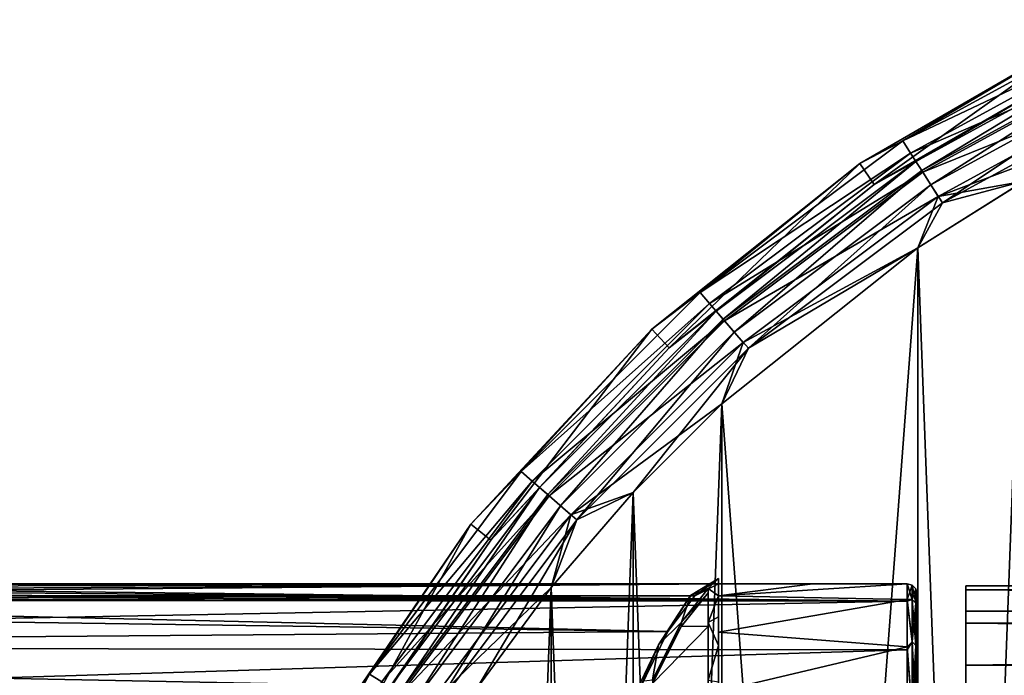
# Model space of a CAD drawing. Header units: millimetres. Extents: x -143 to 143, y -35 to 35.
# Tile 80 of 256: x -111 to -92, y 19 to 32. Entities that reach past the tile are written whole.
import ezdxf

# ---------------------------------------------------------------- set-up
doc = ezdxf.new("R2010")
doc.units = ezdxf.units.MM
doc.header["$LTSCALE"] = 65.185185
for name, color, linetype in [('1788', 7, 'CONTINUOUS'), ('1789', 7, 'CONTINUOUS'), ('1790', 7, 'CONTINUOUS'), ('1791', 7, 'CONTINUOUS'), ('1792', 7, 'CONTINUOUS'), ('1793', 7, 'CONTINUOUS'), ('1794', 7, 'CONTINUOUS'), ('1796', 7, 'CONTINUOUS'), ('1797', 7, 'CONTINUOUS'), ('1799', 7, 'CONTINUOUS'), ('1800', 7, 'CONTINUOUS'), ('430', 7, 'CONTINUOUS'), ('433', 7, 'CONTINUOUS'), ('434', 7, 'CONTINUOUS'), ('435', 7, 'CONTINUOUS'), ('438', 7, 'CONTINUOUS'), ('439', 7, 'CONTINUOUS'), ('449', 7, 'CONTINUOUS'), ('47', 7, 'CONTINUOUS'), ('71', 7, 'CONTINUOUS'), ('74', 7, 'CONTINUOUS')]:
    doc.layers.add(name, color=color, linetype=linetype)

msp = doc.modelspace()

# ---------------------------------------------------------------- linework, layer by layer
at = {"layer": '1788', "linetype": 'CONTINUOUS'}
for points in [[(-93.45, 19.966, -3.665), (-93.45, 20.3, -0.16), (-93.45, 18.419, -3.229), (-93.45, 19.966, -3.665)], [(-93.45, 20.3, -0.16), (-93.45, 20.3, -0.083), (-93.45, 18.419, -3.229), (-93.45, 20.3, -0.16)], [(-93.45, 20.3), (-93.45, 19.995, 3.503), (-93.45, 18.7), (-93.45, 20.3)], [(-93.45, 20.3, -0.083), (-93.45, 20.3), (-93.45, 18.419, -3.229), (-93.45, 20.3, -0.083)], [(-93.45, 18.419, -3.229), (-93.45, 20.3), (-93.45, 18.7), (-93.45, 18.419, -3.229)], [(-93.45, 19.995, 3.503), (-93.45, 19.085, 6.916), (-93.45, 17.539, 6.487), (-93.45, 19.995, 3.503)], [(-93.45, 18.7), (-93.45, 19.995, 3.503), (-93.45, 18.7, 0.06), (-93.45, 18.7)], [(-93.45, 18.7, 0.06), (-93.45, 19.995, 3.503), (-93.45, 18.7, 0.119), (-93.45, 18.7, 0.06)], [(-93.45, 18.7, 0.119), (-93.45, 19.995, 3.503), (-93.45, 18.398, 3.348), (-93.45, 18.7, 0.119)], [(-93.45, 18.398, 3.348), (-93.45, 19.995, 3.503), (-93.45, 17.539, 6.487), (-93.45, 18.398, 3.348)], [(-93.45, 19.029, -7.071), (-93.45, 19.966, -3.665), (-93.45, 17.58, -6.375), (-93.45, 19.029, -7.071)], [(-93.45, 17.58, -6.375), (-93.45, 19.966, -3.665), (-93.45, 18.419, -3.229), (-93.45, 17.58, -6.375)], [(-93.45, 19.085, 6.916), (-93.45, 17.599, 10.118), (-93.45, 16.149, 9.429), (-93.45, 19.085, 6.916)], [(-93.45, 17.539, 6.487), (-93.45, 19.085, 6.916), (-93.45, 16.149, 9.429), (-93.45, 17.539, 6.487)], [(-93.45, 17.516, -10.26), (-93.45, 19.029, -7.071), (-93.45, 16.209, -9.325), (-93.45, 17.516, -10.26)], [(-93.45, 16.209, -9.325), (-93.45, 19.029, -7.071), (-93.45, 17.58, -6.375), (-93.45, 16.209, -9.325)]]:
    msp.add_3dface(points, dxfattribs=at)
at = {"layer": '1789', "linetype": 'CONTINUOUS'}
for points in [[(-93.65, 20.5, -0.083), (-93.65, 20.5, -0.001), (-93.55, 20.194, -3.37), (-93.65, 20.5, -0.083)], [(-93.55, 20.194, -3.37), (-93.65, 20.5, -0.001), (-93.55, 20.473), (-93.55, 20.194, -3.37)], [(-93.65, 20.499, -0.167), (-93.65, 20.5, -0.083), (-93.55, 20.194, -3.37), (-93.65, 20.499, -0.167)], [(-93.65, 20.161, -3.715), (-93.65, 20.499, -0.167), (-93.55, 20.194, -3.37), (-93.65, 20.161, -3.715)], [(-93.477, 20.4), (-93.477, 20.122, -3.358), (-93.55, 20.473), (-93.477, 20.4)], [(-93.477, 20.122, -3.358), (-93.55, 20.194, -3.37), (-93.55, 20.473), (-93.477, 20.122, -3.358)], [(-93.45, 20.3, -0.083), (-93.45, 20.3, -0.16), (-93.477, 20.4), (-93.45, 20.3, -0.083)], [(-93.477, 20.4), (-93.45, 20.3, -0.16), (-93.477, 20.122, -3.358), (-93.477, 20.4)], [(-93.45, 20.3), (-93.45, 20.3, -0.083), (-93.477, 20.4), (-93.45, 20.3)], [(-93.45, 20.3, -0.16), (-93.45, 19.966, -3.665), (-93.477, 20.122, -3.358), (-93.45, 20.3, -0.16)], [(-93.55, 19.364, -6.648), (-93.65, 20.161, -3.715), (-93.55, 20.194, -3.37), (-93.55, 19.364, -6.648)], [(-93.65, 19.212, -7.151), (-93.65, 20.161, -3.715), (-93.55, 19.364, -6.648), (-93.65, 19.212, -7.151)], [(-93.477, 20.122, -3.358), (-93.477, 19.295, -6.624), (-93.55, 20.194, -3.37), (-93.477, 20.122, -3.358)], [(-93.477, 19.295, -6.624), (-93.55, 19.364, -6.648), (-93.55, 20.194, -3.37), (-93.477, 19.295, -6.624)], [(-93.477, 20.122, -3.358), (-93.45, 19.966, -3.665), (-93.477, 19.295, -6.624), (-93.477, 20.122, -3.358)], [(-93.45, 19.966, -3.665), (-93.45, 19.029, -7.071), (-93.477, 19.295, -6.624), (-93.45, 19.966, -3.665)], [(-93.55, 18.006, -9.744), (-93.65, 19.212, -7.151), (-93.55, 19.364, -6.648), (-93.55, 18.006, -9.744)], [(-93.477, 19.295, -6.624), (-93.477, 17.941, -9.709), (-93.55, 19.364, -6.648), (-93.477, 19.295, -6.624)], [(-93.477, 17.941, -9.709), (-93.55, 18.006, -9.744), (-93.55, 19.364, -6.648), (-93.477, 17.941, -9.709)], [(-93.477, 19.295, -6.624), (-93.45, 19.029, -7.071), (-93.477, 17.941, -9.709), (-93.477, 19.295, -6.624)], [(-93.65, 17.683, -10.37), (-93.65, 19.212, -7.151), (-93.55, 18.006, -9.744), (-93.65, 17.683, -10.37)], [(-93.45, 19.029, -7.071), (-93.45, 17.516, -10.26), (-93.477, 17.941, -9.709), (-93.45, 19.029, -7.071)]]:
    msp.add_3dface(points, dxfattribs=at)
at = {"layer": '1790', "linetype": 'CONTINUOUS'}
for points in [[(-93.55, 20.473), (-93.65, 20.5, -0.001), (-93.65, 20.19, 3.55), (-93.55, 20.473)], [(-93.55, 20.473), (-93.65, 20.19, 3.55), (-93.55, 20.194, 3.37), (-93.55, 20.473)], [(-93.477, 20.4), (-93.55, 20.473), (-93.55, 20.194, 3.37), (-93.477, 20.4)], [(-93.477, 20.122, 3.358), (-93.477, 20.4), (-93.55, 20.194, 3.37), (-93.477, 20.122, 3.358)], [(-93.45, 20.3), (-93.477, 20.4), (-93.477, 20.122, 3.358), (-93.45, 20.3)], [(-93.45, 19.995, 3.503), (-93.45, 20.3), (-93.477, 20.122, 3.358), (-93.45, 19.995, 3.503)], [(-93.55, 20.194, 3.37), (-93.65, 20.19, 3.55), (-93.55, 19.364, 6.648), (-93.55, 20.194, 3.37)], [(-93.65, 20.19, 3.55), (-93.65, 19.27, 6.993), (-93.55, 19.364, 6.648), (-93.65, 20.19, 3.55)], [(-93.477, 20.122, 3.358), (-93.55, 20.194, 3.37), (-93.55, 19.364, 6.648), (-93.477, 20.122, 3.358)], [(-93.477, 19.295, 6.624), (-93.477, 20.122, 3.358), (-93.55, 19.364, 6.648), (-93.477, 19.295, 6.624)], [(-93.477, 19.295, 6.624), (-93.45, 19.995, 3.503), (-93.477, 20.122, 3.358), (-93.477, 19.295, 6.624)], [(-93.45, 19.085, 6.916), (-93.45, 19.995, 3.503), (-93.477, 19.295, 6.624), (-93.45, 19.085, 6.916)], [(-93.55, 19.364, 6.648), (-93.65, 19.27, 6.993), (-93.55, 18.006, 9.744), (-93.55, 19.364, 6.648)], [(-93.65, 19.27, 6.993), (-93.65, 17.768, 10.225), (-93.55, 18.006, 9.744), (-93.65, 19.27, 6.993)], [(-93.477, 19.295, 6.624), (-93.55, 19.364, 6.648), (-93.55, 18.006, 9.744), (-93.477, 19.295, 6.624)], [(-93.477, 17.941, 9.709), (-93.477, 19.295, 6.624), (-93.55, 18.006, 9.744), (-93.477, 17.941, 9.709)], [(-93.477, 17.941, 9.709), (-93.45, 19.085, 6.916), (-93.477, 19.295, 6.624), (-93.477, 17.941, 9.709)], [(-93.45, 17.599, 10.118), (-93.45, 19.085, 6.916), (-93.477, 17.941, 9.709), (-93.45, 17.599, 10.118)]]:
    msp.add_3dface(points, dxfattribs=at)
at = {"layer": '1791', "linetype": 'CONTINUOUS'}
for points in [[(-97.533, 20.321, 2.7), (-98.055, 19.67, 5.774), (-97.533, 19.666, 5.788), (-97.533, 20.321, 2.7)], [(-98.055, 19.67, 5.774), (-98.624, 18.552, 8.721), (-97.533, 19.666, 5.788), (-98.055, 19.67, 5.774)], [(-97.533, 19.666, 5.788), (-98.624, 18.552, 8.721), (-97.533, 18.544, 8.739), (-97.533, 19.666, 5.788)]]:
    msp.add_3dface(points, dxfattribs=at)
at = {"layer": '1792', "linetype": 'CONTINUOUS'}
for points in [[(-122.968, 20.351, 2.468), (-123.698, 20.275, 3.03), (-97.334, 20.5, -0.001), (-122.968, 20.351, 2.468)], [(-97.334, 20.5, -0.001), (-123.698, 20.275, 3.03), (-97.798, 20.267, 3.082), (-97.334, 20.5, -0.001)], [(-122.412, 20.426, 1.738), (-122.968, 20.351, 2.468), (-97.334, 20.5, -0.001), (-122.412, 20.426, 1.738)], [(-122.067, 20.48, 0.896), (-122.412, 20.426, 1.738), (-97.334, 20.5, -0.001), (-122.067, 20.48, 0.896)], [(-122.067, 20.48, 0.896), (-97.333, 20.5, -0.004), (-109.641, 20.5, -0.001), (-122.067, 20.48, 0.896)], [(-97.333, 20.5, -0.004), (-122.067, 20.48, 0.896), (-97.334, 20.5, -0.001), (-97.333, 20.5, -0.004)], [(-121.95, 20.5, -0.001), (-122.067, 20.48, 0.896), (-109.641, 20.5, -0.001), (-121.95, 20.5, -0.001)], [(-93.65, 20.19, 3.55), (-93.65, 20.5, -0.001), (-97.333, 20.264, 3.101), (-93.65, 20.19, 3.55)], [(-93.65, 20.5, -0.001), (-95.491, 20.5, -0.001), (-97.333, 20.264, 3.101), (-93.65, 20.5, -0.001)], [(-95.491, 20.5, -0.001), (-97.333, 20.5, -0.004), (-97.333, 20.264, 3.101), (-95.491, 20.5, -0.001)], [(-97.333, 20.264, 3.101), (-97.333, 20.5, -0.004), (-97.333, 20.5, -0.001), (-97.333, 20.264, 3.101)], [(-125.45, 20.199, 3.5), (-140.45, 20.169, 3.669), (-98.321, 19.566, 6.116), (-125.45, 20.199, 3.5)], [(-124.545, 20.219, 3.381), (-125.45, 20.199, 3.5), (-97.798, 20.267, 3.082), (-124.545, 20.219, 3.381)], [(-97.798, 20.267, 3.082), (-125.45, 20.199, 3.5), (-98.321, 19.566, 6.116), (-97.798, 20.267, 3.082)], [(-123.698, 20.275, 3.03), (-124.545, 20.219, 3.381), (-97.798, 20.267, 3.082), (-123.698, 20.275, 3.03)], [(-97.333, 19.557, 6.145), (-93.65, 20.19, 3.55), (-97.333, 20.264, 3.101), (-97.333, 19.557, 6.145)], [(-140.45, 20.169, 3.669), (-140.45, 19.228, 7.11), (-98.321, 19.566, 6.116), (-140.45, 20.169, 3.669)], [(-93.65, 19.27, 6.993), (-93.65, 20.19, 3.55), (-97.333, 19.557, 6.145), (-93.65, 19.27, 6.993)], [(-98.321, 19.566, 6.116), (-140.45, 19.228, 7.11), (-98.889, 18.41, 9.017), (-98.321, 19.566, 6.116)], [(-97.333, 18.396, 9.045), (-93.65, 19.27, 6.993), (-97.333, 19.557, 6.145), (-97.333, 18.396, 9.045)], [(-93.65, 17.768, 10.225), (-93.65, 19.27, 6.993), (-97.333, 18.396, 9.045), (-93.65, 17.768, 10.225)], [(-140.45, 19.228, 7.11), (-140.45, 17.704, 10.335), (-98.889, 18.41, 9.017), (-140.45, 19.228, 7.11)]]:
    msp.add_3dface(points, dxfattribs=at)
at = {"layer": '1793', "linetype": 'CONTINUOUS'}
for points in [[(-97.533, 20.321, 2.7), (-97.533, 19.666, 5.788), (-97.533, 20.41, 2.789), (-97.533, 20.321, 2.7)], [(-97.533, 20.41, 2.789), (-97.533, 19.666, 5.788), (-97.533, 19.745, 5.873), (-97.533, 20.41, 2.789)], [(-97.533, 19.666, 5.788), (-97.533, 18.544, 8.739), (-97.533, 19.745, 5.873), (-97.533, 19.666, 5.788)], [(-97.533, 19.745, 5.873), (-97.533, 18.544, 8.739), (-97.533, 18.617, 8.819), (-97.533, 19.745, 5.873)]]:
    msp.add_3dface(points, dxfattribs=at)
at = {"layer": '1794', "linetype": 'CONTINUOUS'}
for points in [[(-97.533, 20.321, 2.7), (-97.533, 20.41, 2.789), (-98.055, 19.749, 5.859), (-97.533, 20.321, 2.7)], [(-98.055, 19.67, 5.774), (-97.533, 20.321, 2.7), (-98.055, 19.749, 5.859), (-98.055, 19.67, 5.774)], [(-98.625, 18.625, 8.802), (-98.624, 18.552, 8.721), (-98.055, 19.749, 5.859), (-98.625, 18.625, 8.802)], [(-98.624, 18.552, 8.721), (-98.055, 19.67, 5.774), (-98.055, 19.749, 5.859), (-98.624, 18.552, 8.721)]]:
    msp.add_3dface(points, dxfattribs=at)
at = {"layer": '1796', "linetype": 'CONTINUOUS'}
for points in [[(-97.882, 20.268, 3.683), (-97.533, 20.41, 2.789), (-97.333, 20.6, 0.095), (-97.882, 20.268, 3.683)], [(-97.333, 20.6, 0.095), (-97.533, 20.41, 2.789), (-97.333, 20.264, 3.706), (-97.333, 20.6, 0.095)], [(-98.055, 19.749, 5.859), (-97.533, 20.41, 2.789), (-97.882, 20.268, 3.683), (-98.055, 19.749, 5.859)], [(-97.533, 20.41, 2.789), (-97.533, 19.745, 5.873), (-97.333, 20.264, 3.706), (-97.533, 20.41, 2.789)], [(-98.507, 19.306, 7.185), (-98.055, 19.749, 5.859), (-97.882, 20.268, 3.683), (-98.507, 19.306, 7.185)], [(-97.333, 20.264, 3.706), (-97.533, 19.745, 5.873), (-97.333, 19.857, 5.483), (-97.333, 20.264, 3.706)], [(-97.333, 19.857, 5.483), (-97.533, 19.745, 5.873), (-97.333, 19.295, 7.216), (-97.333, 19.857, 5.483)], [(-98.625, 18.625, 8.802), (-98.055, 19.749, 5.859), (-98.507, 19.306, 7.185), (-98.625, 18.625, 8.802)], [(-97.533, 19.745, 5.873), (-97.533, 18.617, 8.819), (-97.333, 19.295, 7.216), (-97.533, 19.745, 5.873)], [(-98.841, 18.596, 8.863), (-98.625, 18.625, 8.802), (-98.507, 19.306, 7.185), (-98.841, 18.596, 8.863)], [(-97.333, 19.295, 7.216), (-97.533, 18.617, 8.819), (-97.333, 18.582, 8.893), (-97.333, 19.295, 7.216)]]:
    msp.add_3dface(points, dxfattribs=at)
at = {"layer": '1797', "linetype": 'CONTINUOUS'}
for points in [[(-97.333, 20.5, -0.004), (-97.333, 20.6, 0.095), (-97.333, 20.264, 3.706), (-97.333, 20.5, -0.004)], [(-97.333, 20.5, -0.001), (-97.333, 20.5, -0.004), (-97.333, 20.264, 3.706), (-97.333, 20.5, -0.001)], [(-97.333, 20.264, 3.101), (-97.333, 20.5, -0.001), (-97.333, 20.264, 3.706), (-97.333, 20.264, 3.101)], [(-97.333, 19.557, 6.145), (-97.333, 20.264, 3.101), (-97.333, 19.857, 5.483), (-97.333, 19.557, 6.145)], [(-97.333, 20.264, 3.101), (-97.333, 20.264, 3.706), (-97.333, 19.857, 5.483), (-97.333, 20.264, 3.101)], [(-97.333, 19.557, 6.145), (-97.333, 19.857, 5.483), (-97.333, 19.295, 7.216), (-97.333, 19.557, 6.145)], [(-97.333, 18.396, 9.045), (-97.333, 19.557, 6.145), (-97.333, 18.582, 8.893), (-97.333, 18.396, 9.045)], [(-97.333, 19.557, 6.145), (-97.333, 19.295, 7.216), (-97.333, 18.582, 8.893), (-97.333, 19.557, 6.145)]]:
    msp.add_3dface(points, dxfattribs=at)
at = {"layer": '1799', "linetype": 'CONTINUOUS'}
for points in [[(-97.798, 20.267, 3.082), (-97.882, 20.268, 3.683), (-97.333, 20.6, 0.095), (-97.798, 20.267, 3.082)], [(-97.334, 20.5, -0.001), (-97.798, 20.267, 3.082), (-97.333, 20.6, 0.095), (-97.334, 20.5, -0.001)], [(-97.333, 20.5, -0.004), (-97.334, 20.5, -0.001), (-97.333, 20.6, 0.095), (-97.333, 20.5, -0.004)], [(-98.321, 19.566, 6.116), (-98.507, 19.306, 7.185), (-97.882, 20.268, 3.683), (-98.321, 19.566, 6.116)], [(-97.798, 20.267, 3.082), (-98.321, 19.566, 6.116), (-97.882, 20.268, 3.683), (-97.798, 20.267, 3.082)], [(-98.321, 19.566, 6.116), (-98.889, 18.41, 9.017), (-98.507, 19.306, 7.185), (-98.321, 19.566, 6.116)], [(-98.889, 18.41, 9.017), (-98.841, 18.596, 8.863), (-98.507, 19.306, 7.185), (-98.889, 18.41, 9.017)]]:
    msp.add_3dface(points, dxfattribs=at)
at = {"layer": '1800', "linetype": 'CONTINUOUS'}
for points in [[(-122.412, 20.426, -1.738), (-93.65, 20.161, -3.715), (-122.968, 20.351, -2.468), (-122.412, 20.426, -1.738)], [(-122.067, 20.48, -0.897), (-93.65, 20.161, -3.715), (-122.412, 20.426, -1.738), (-122.067, 20.48, -0.897)], [(-121.95, 20.5, -0.001), (-93.65, 20.499, -0.167), (-122.067, 20.48, -0.897), (-121.95, 20.5, -0.001)], [(-93.65, 20.499, -0.167), (-93.65, 20.161, -3.715), (-122.067, 20.48, -0.897), (-93.65, 20.499, -0.167)], [(-93.65, 20.5, -0.083), (-93.65, 20.499, -0.167), (-121.95, 20.5, -0.001), (-93.65, 20.5, -0.083)], [(-93.65, 20.5, -0.083), (-121.95, 20.5, -0.001), (-109.641, 20.5, -0.001), (-93.65, 20.5, -0.083)], [(-97.333, 20.5, -0.004), (-93.65, 20.5, -0.083), (-109.641, 20.5, -0.001), (-97.333, 20.5, -0.004)], [(-93.65, 20.5, -0.083), (-97.333, 20.5, -0.004), (-95.491, 20.5, -0.001), (-93.65, 20.5, -0.083)], [(-93.65, 20.5, -0.001), (-93.65, 20.5, -0.083), (-95.491, 20.5, -0.001), (-93.65, 20.5, -0.001)], [(-125.45, 20.199, -3.5), (-93.65, 20.161, -3.715), (-140.45, 20.19, -3.553), (-125.45, 20.199, -3.5)], [(-124.546, 20.219, -3.381), (-93.65, 20.161, -3.715), (-125.45, 20.199, -3.5), (-124.546, 20.219, -3.381)], [(-123.699, 20.275, -3.03), (-93.65, 20.161, -3.715), (-124.546, 20.219, -3.381), (-123.699, 20.275, -3.03)], [(-122.968, 20.351, -2.468), (-93.65, 20.161, -3.715), (-123.699, 20.275, -3.03), (-122.968, 20.351, -2.468)], [(-140.45, 20.19, -3.553), (-93.65, 20.161, -3.715), (-140.45, 19.268, -6.999), (-140.45, 20.19, -3.553)], [(-93.65, 20.161, -3.715), (-93.65, 19.212, -7.151), (-140.45, 19.268, -6.999), (-93.65, 20.161, -3.715)], [(-140.45, 19.268, -6.999), (-93.65, 19.212, -7.151), (-140.45, 17.763, -10.233), (-140.45, 19.268, -6.999)], [(-93.65, 19.212, -7.151), (-93.65, 17.683, -10.37), (-140.45, 17.763, -10.233), (-93.65, 19.212, -7.151)]]:
    msp.add_3dface(points, dxfattribs=at)
at = {"layer": '430', "linetype": 'CONTINUOUS'}
for points in [[(-93.734, 29.151, -57.882), (-89.395, 31.521, -57.882), (-90.077, 31.309, -58.5), (-93.734, 29.151, -57.882)], [(-89.395, 31.521, -57.882), (-93.734, 29.151, -57.882), (-89.277, 31.262, -57.324), (-89.395, 31.521, -57.882)], [(-94.575, 28.712, -58.5), (-93.734, 29.151, -57.882), (-90.077, 31.309, -58.5), (-94.575, 28.712, -58.5)], [(-89.277, 31.262, -57.324), (-93.734, 29.151, -57.882), (-93.581, 28.912, -57.324), (-89.277, 31.262, -57.324)], [(-89.277, 31.262, -57.324), (-93.581, 28.912, -57.324), (-89.093, 30.859, -56.881), (-89.277, 31.262, -57.324)], [(-89.093, 30.859, -56.881), (-93.581, 28.912, -57.324), (-93.341, 28.539, -56.881), (-89.093, 30.859, -56.881)], [(-89.093, 30.859, -56.881), (-93.341, 28.539, -56.881), (-88.861, 30.351, -56.597), (-89.093, 30.859, -56.881)], [(-88.861, 30.351, -56.597), (-93.341, 28.539, -56.881), (-93.039, 28.069, -56.597), (-88.861, 30.351, -56.597)], [(-88.861, 30.351, -56.597), (-93.039, 28.069, -56.597), (-89.199, 29.512, -56.5), (-88.861, 30.351, -56.597)], [(-89.199, 29.512, -56.5), (-93.039, 28.069, -56.597), (-91.365, 28.368, -56.5), (-89.199, 29.512, -56.5)], [(-97.692, 26.188, -57.882), (-93.734, 29.151, -57.882), (-94.575, 28.712, -58.5), (-97.692, 26.188, -57.882)], [(-93.734, 29.151, -57.882), (-97.692, 26.188, -57.882), (-93.581, 28.912, -57.324), (-93.734, 29.151, -57.882)], [(-93.581, 28.912, -57.324), (-97.692, 26.188, -57.882), (-97.506, 25.973, -57.324), (-93.581, 28.912, -57.324)], [(-93.581, 28.912, -57.324), (-97.506, 25.973, -57.324), (-93.341, 28.539, -56.881), (-93.581, 28.912, -57.324)], [(-98.636, 25.474, -58.5), (-97.692, 26.188, -57.882), (-94.575, 28.712, -58.5), (-98.636, 25.474, -58.5)], [(-93.341, 28.539, -56.881), (-97.506, 25.973, -57.324), (-97.216, 25.638, -56.881), (-93.341, 28.539, -56.881)], [(-93.341, 28.539, -56.881), (-97.216, 25.638, -56.881), (-93.039, 28.069, -56.597), (-93.341, 28.539, -56.881)], [(-91.365, 28.368, -56.5), (-93.039, 28.069, -56.597), (-93.44, 27.065, -56.5), (-91.365, 28.368, -56.5)], [(-93.039, 28.069, -56.597), (-97.216, 25.638, -56.881), (-96.85, 25.217, -56.597), (-93.039, 28.069, -56.597)], [(-93.039, 28.069, -56.597), (-96.85, 25.217, -56.597), (-93.44, 27.065, -56.5), (-93.039, 28.069, -56.597)], [(-93.44, 27.065, -56.5), (-96.85, 25.217, -56.597), (-97.269, 24.013, -56.5), (-93.44, 27.065, -56.5)], [(-101.188, 22.692, -57.882), (-97.692, 26.188, -57.882), (-98.636, 25.474, -58.5), (-101.188, 22.692, -57.882)], [(-97.692, 26.188, -57.882), (-101.188, 22.692, -57.882), (-97.506, 25.973, -57.324), (-97.692, 26.188, -57.882)], [(-97.506, 25.973, -57.324), (-101.188, 22.692, -57.882), (-100.973, 22.506, -57.324), (-97.506, 25.973, -57.324)], [(-97.506, 25.973, -57.324), (-100.973, 22.506, -57.324), (-97.216, 25.638, -56.881), (-97.506, 25.973, -57.324)], [(-97.216, 25.638, -56.881), (-100.973, 22.506, -57.324), (-100.638, 22.216, -56.881), (-97.216, 25.638, -56.881)], [(-97.216, 25.638, -56.881), (-100.638, 22.216, -56.881), (-96.85, 25.217, -56.597), (-97.216, 25.638, -56.881)], [(-102.169, 21.666, -58.5), (-101.188, 22.692, -57.882), (-98.636, 25.474, -58.5), (-102.169, 21.666, -58.5)], [(-96.85, 25.217, -56.597), (-100.638, 22.216, -56.881), (-100.217, 21.85, -56.597), (-96.85, 25.217, -56.597)], [(-96.85, 25.217, -56.597), (-100.217, 21.85, -56.597), (-97.269, 24.013, -56.5), (-96.85, 25.217, -56.597)], [(-97.269, 24.013, -56.5), (-100.217, 21.85, -56.597), (-99.002, 22.281, -56.5), (-97.269, 24.013, -56.5)], [(-104.151, 18.734, -57.882), (-101.188, 22.692, -57.882), (-102.169, 21.666, -58.5), (-104.151, 18.734, -57.882)], [(-101.188, 22.692, -57.882), (-104.151, 18.734, -57.882), (-100.973, 22.506, -57.324), (-101.188, 22.692, -57.882)], [(-100.973, 22.506, -57.324), (-104.151, 18.734, -57.882), (-103.912, 18.581, -57.324), (-100.973, 22.506, -57.324)], [(-100.973, 22.506, -57.324), (-103.912, 18.581, -57.324), (-100.638, 22.216, -56.881), (-100.973, 22.506, -57.324)], [(-100.638, 22.216, -56.881), (-103.912, 18.581, -57.324), (-103.539, 18.341, -56.881), (-100.638, 22.216, -56.881)], [(-100.638, 22.216, -56.881), (-103.539, 18.341, -56.881), (-100.217, 21.85, -56.597), (-100.638, 22.216, -56.881)], [(-99.002, 22.281, -56.5), (-100.217, 21.85, -56.597), (-100.601, 20.425, -56.5), (-99.002, 22.281, -56.5)], [(-100.217, 21.85, -56.597), (-103.539, 18.341, -56.881), (-103.069, 18.039, -56.597), (-100.217, 21.85, -56.597)], [(-100.217, 21.85, -56.597), (-103.069, 18.039, -56.597), (-100.601, 20.425, -56.5), (-100.217, 21.85, -56.597)], [(-105.094, 17.375, -58.5), (-104.151, 18.734, -57.882), (-102.169, 21.666, -58.5), (-105.094, 17.375, -58.5)], [(-100.601, 20.425, -56.5), (-103.069, 18.039, -56.597), (-102.056, 18.454, -56.5), (-100.601, 20.425, -56.5)], [(-106.521, 14.395, -57.882), (-104.151, 18.734, -57.882), (-105.094, 17.375, -58.5), (-106.521, 14.395, -57.882)], [(-104.151, 18.734, -57.882), (-106.521, 14.395, -57.882), (-103.912, 18.581, -57.324), (-104.151, 18.734, -57.882)]]:
    msp.add_3dface(points, dxfattribs=at)
at = {"layer": '433', "linetype": 'CONTINUOUS'}
for points in [[(-94.575, 28.712, -58.5), (-90.077, 31.309, -58.5), (-94.575, 28.712, -81.5), (-94.575, 28.712, -58.5)], [(-94.575, 28.712, -81.5), (-90.077, 31.309, -58.5), (-90.077, 31.309, -81.5), (-94.575, 28.712, -81.5)], [(-98.636, 25.474, -58.5), (-94.575, 28.712, -58.5), (-98.636, 25.474, -81.5), (-98.636, 25.474, -58.5)], [(-98.636, 25.474, -81.5), (-94.575, 28.712, -58.5), (-94.575, 28.712, -81.5), (-98.636, 25.474, -81.5)], [(-102.169, 21.666, -58.5), (-98.636, 25.474, -58.5), (-102.169, 21.666, -81.5), (-102.169, 21.666, -58.5)], [(-102.169, 21.666, -81.5), (-98.636, 25.474, -58.5), (-98.636, 25.474, -81.5), (-102.169, 21.666, -81.5)], [(-105.094, 17.375, -58.5), (-102.169, 21.666, -58.5), (-102.169, 21.666, -81.5), (-105.094, 17.375, -58.5)], [(-105.094, 17.375, -81.5), (-105.094, 17.375, -58.5), (-102.169, 21.666, -81.5), (-105.094, 17.375, -81.5)]]:
    msp.add_3dface(points, dxfattribs=at)
at = {"layer": '434', "linetype": 'CONTINUOUS'}
for points in [[(-94.575, 28.712, -81.5), (-90.077, 31.309, -81.5), (-94.294, 28.299, -81.5), (-94.575, 28.712, -81.5)], [(-94.294, 28.299, -81.5), (-90.077, 31.309, -81.5), (-89.86, 30.858, -81.5), (-94.294, 28.299, -81.5)], [(-98.636, 25.474, -81.5), (-94.575, 28.712, -81.5), (-98.296, 25.107, -81.5), (-98.636, 25.474, -81.5)], [(-98.296, 25.107, -81.5), (-94.575, 28.712, -81.5), (-94.294, 28.299, -81.5), (-98.296, 25.107, -81.5)], [(-102.169, 21.666, -81.5), (-98.636, 25.474, -81.5), (-101.778, 21.354, -81.5), (-102.169, 21.666, -81.5)], [(-101.778, 21.354, -81.5), (-98.636, 25.474, -81.5), (-98.296, 25.107, -81.5), (-101.778, 21.354, -81.5)], [(-105.094, 17.375, -81.5), (-102.169, 21.666, -81.5), (-104.661, 17.125, -81.5), (-105.094, 17.375, -81.5)], [(-104.661, 17.125, -81.5), (-102.169, 21.666, -81.5), (-101.778, 21.354, -81.5), (-104.661, 17.125, -81.5)]]:
    msp.add_3dface(points, dxfattribs=at)
at = {"layer": '435', "linetype": 'CONTINUOUS'}
for points in [[(-94.294, 28.299, -81.5), (-89.86, 30.858, -81.5), (-89.861, 30.858, -58.5), (-94.294, 28.299, -81.5)], [(-94.294, 28.299, -58.5), (-94.294, 28.299, -81.5), (-89.861, 30.858, -58.5), (-94.294, 28.299, -58.5)], [(-98.296, 25.107, -81.5), (-94.294, 28.299, -81.5), (-98.296, 25.107, -58.5), (-98.296, 25.107, -81.5)], [(-98.296, 25.107, -58.5), (-94.294, 28.299, -81.5), (-94.294, 28.299, -58.5), (-98.296, 25.107, -58.5)], [(-101.778, 21.354, -81.5), (-98.296, 25.107, -81.5), (-101.778, 21.355, -58.5), (-101.778, 21.354, -81.5)], [(-101.778, 21.355, -58.5), (-98.296, 25.107, -81.5), (-98.296, 25.107, -58.5), (-101.778, 21.355, -58.5)], [(-104.661, 17.125, -58.5), (-101.778, 21.354, -81.5), (-101.778, 21.355, -58.5), (-104.661, 17.125, -58.5)], [(-104.661, 17.125, -81.5), (-101.778, 21.354, -81.5), (-104.661, 17.125, -58.5), (-104.661, 17.125, -81.5)]]:
    msp.add_3dface(points, dxfattribs=at)
at = {"layer": '438', "linetype": 'CONTINUOUS'}
for points in [[(-89.861, 30.858, -58.5), (-89.197, 31.088, -58.036), (-93.477, 28.751, -58.036), (-89.861, 30.858, -58.5)], [(-89.197, 31.088, -58.036), (-93.362, 28.572, -57.618), (-93.477, 28.751, -58.036), (-89.197, 31.088, -58.036)], [(-89.109, 30.894, -57.618), (-93.362, 28.572, -57.618), (-89.197, 31.088, -58.036), (-89.109, 30.894, -57.618)], [(-94.294, 28.299, -58.5), (-89.861, 30.858, -58.5), (-93.477, 28.751, -58.036), (-94.294, 28.299, -58.5)], [(-89.109, 30.894, -57.618), (-93.182, 28.292, -57.286), (-93.362, 28.572, -57.618), (-89.109, 30.894, -57.618)], [(-88.971, 30.592, -57.286), (-93.182, 28.292, -57.286), (-89.109, 30.894, -57.618), (-88.971, 30.592, -57.286)], [(-88.971, 30.592, -57.286), (-92.956, 27.94, -57.073), (-93.182, 28.292, -57.286), (-88.971, 30.592, -57.286)], [(-88.797, 30.211, -57.073), (-92.956, 27.94, -57.073), (-88.971, 30.592, -57.286), (-88.797, 30.211, -57.073)], [(-92.956, 27.94, -57.073), (-88.797, 30.211, -57.073), (-91.366, 28.368, -57), (-92.956, 27.94, -57.073)], [(-94.294, 28.299, -58.5), (-93.477, 28.751, -58.036), (-97.381, 25.829, -58.036), (-94.294, 28.299, -58.5)], [(-93.477, 28.751, -58.036), (-97.241, 25.668, -57.618), (-97.381, 25.829, -58.036), (-93.477, 28.751, -58.036)], [(-93.362, 28.572, -57.618), (-97.241, 25.668, -57.618), (-93.477, 28.751, -58.036), (-93.362, 28.572, -57.618)], [(-93.362, 28.572, -57.618), (-97.024, 25.417, -57.286), (-97.241, 25.668, -57.618), (-93.362, 28.572, -57.618)], [(-93.182, 28.292, -57.286), (-97.024, 25.417, -57.286), (-93.362, 28.572, -57.618), (-93.182, 28.292, -57.286)], [(-98.296, 25.107, -58.5), (-94.294, 28.299, -58.5), (-97.381, 25.829, -58.036), (-98.296, 25.107, -58.5)], [(-93.182, 28.292, -57.286), (-96.749, 25.1, -57.073), (-97.024, 25.417, -57.286), (-93.182, 28.292, -57.286)], [(-92.956, 27.94, -57.073), (-96.749, 25.1, -57.073), (-93.182, 28.292, -57.286), (-92.956, 27.94, -57.073)], [(-93.441, 27.065, -57), (-92.956, 27.94, -57.073), (-91.366, 28.368, -57), (-93.441, 27.065, -57)], [(-96.749, 25.1, -57.073), (-92.956, 27.94, -57.073), (-93.441, 27.065, -57), (-96.749, 25.1, -57.073)], [(-97.269, 24.013, -57), (-96.749, 25.1, -57.073), (-93.441, 27.065, -57), (-97.269, 24.013, -57)], [(-98.296, 25.107, -58.5), (-97.381, 25.829, -58.036), (-100.829, 22.381, -58.036), (-98.296, 25.107, -58.5)], [(-97.381, 25.829, -58.036), (-100.668, 22.241, -57.618), (-100.829, 22.381, -58.036), (-97.381, 25.829, -58.036)], [(-97.241, 25.668, -57.618), (-100.668, 22.241, -57.618), (-97.381, 25.829, -58.036), (-97.241, 25.668, -57.618)], [(-97.241, 25.668, -57.618), (-100.417, 22.024, -57.286), (-100.668, 22.241, -57.618), (-97.241, 25.668, -57.618)], [(-97.024, 25.417, -57.286), (-100.417, 22.024, -57.286), (-97.241, 25.668, -57.618), (-97.024, 25.417, -57.286)], [(-97.024, 25.417, -57.286), (-100.1, 21.749, -57.073), (-100.417, 22.024, -57.286), (-97.024, 25.417, -57.286)], [(-96.749, 25.1, -57.073), (-100.1, 21.749, -57.073), (-97.024, 25.417, -57.286), (-96.749, 25.1, -57.073)], [(-101.778, 21.355, -58.5), (-98.296, 25.107, -58.5), (-100.829, 22.381, -58.036), (-101.778, 21.355, -58.5)], [(-100.1, 21.749, -57.073), (-96.749, 25.1, -57.073), (-99.002, 22.281, -57), (-100.1, 21.749, -57.073)], [(-99.002, 22.281, -57), (-96.749, 25.1, -57.073), (-97.269, 24.013, -57), (-99.002, 22.281, -57)], [(-101.778, 21.355, -58.5), (-100.829, 22.381, -58.036), (-103.751, 18.477, -58.036), (-101.778, 21.355, -58.5)], [(-100.829, 22.381, -58.036), (-103.572, 18.362, -57.618), (-103.751, 18.477, -58.036), (-100.829, 22.381, -58.036)], [(-100.668, 22.241, -57.618), (-103.572, 18.362, -57.618), (-100.829, 22.381, -58.036), (-100.668, 22.241, -57.618)], [(-100.668, 22.241, -57.618), (-103.292, 18.182, -57.286), (-103.572, 18.362, -57.618), (-100.668, 22.241, -57.618)], [(-100.417, 22.024, -57.286), (-103.292, 18.182, -57.286), (-100.668, 22.241, -57.618), (-100.417, 22.024, -57.286)], [(-100.601, 20.425, -57), (-100.1, 21.749, -57.073), (-99.002, 22.281, -57), (-100.601, 20.425, -57)], [(-100.417, 22.024, -57.286), (-102.94, 17.956, -57.073), (-103.292, 18.182, -57.286), (-100.417, 22.024, -57.286)], [(-100.1, 21.749, -57.073), (-102.94, 17.956, -57.073), (-100.417, 22.024, -57.286), (-100.1, 21.749, -57.073)], [(-102.94, 17.956, -57.073), (-100.1, 21.749, -57.073), (-102.056, 18.454, -57), (-102.94, 17.956, -57.073)], [(-102.056, 18.454, -57), (-100.1, 21.749, -57.073), (-100.601, 20.425, -57), (-102.056, 18.454, -57)], [(-104.661, 17.125, -58.5), (-101.778, 21.355, -58.5), (-103.751, 18.477, -58.036), (-104.661, 17.125, -58.5)]]:
    msp.add_3dface(points, dxfattribs=at)
at = {"layer": '439', "linetype": 'CONTINUOUS'}
for points in [[(-93.44, -27.065, -57), (-93.441, 27.065, -57), (-91.366, 28.368, -57), (-93.44, -27.065, -57)], [(-91.365, -28.368, -57), (-93.44, -27.065, -57), (-91.366, 28.368, -57), (-91.365, -28.368, -57)], [(-93.44, -27.065, -57), (-97.269, -24.013, -57), (-93.441, 27.065, -57), (-93.44, -27.065, -57)], [(-97.269, -24.013, -57), (-97.269, 24.013, -57), (-93.441, 27.065, -57), (-97.269, -24.013, -57)], [(-97.269, -24.013, -57), (-99.002, -22.281, -57), (-97.269, 24.013, -57), (-97.269, -24.013, -57)], [(-99.002, -22.281, -57), (-99.002, 22.281, -57), (-97.269, 24.013, -57), (-99.002, -22.281, -57)], [(-99.002, -22.281, -57), (-100.601, -20.425, -57), (-99.002, 22.281, -57), (-99.002, -22.281, -57)], [(-100.601, -20.425, -57), (-100.601, 20.425, -57), (-99.002, 22.281, -57), (-100.601, -20.425, -57)], [(-100.601, -20.425, -57), (-102.056, -18.454, -57), (-100.601, 20.425, -57), (-100.601, -20.425, -57)], [(-102.056, -18.454, -57), (-102.056, 18.454, -57), (-100.601, 20.425, -57), (-102.056, -18.454, -57)]]:
    msp.add_3dface(points, dxfattribs=at)
at = {"layer": '449', "linetype": 'CONTINUOUS'}
for points in [[(-91.365, 28.368, -56.5), (-93.44, 27.065, -56.5), (-91.366, -28.368, -56.5), (-91.365, 28.368, -56.5)], [(-93.44, 27.065, -56.5), (-97.269, 24.013, -56.5), (-93.441, -27.065, -56.5), (-93.44, 27.065, -56.5)], [(-93.44, 27.065, -56.5), (-93.441, -27.065, -56.5), (-91.366, -28.368, -56.5), (-93.44, 27.065, -56.5)], [(-97.269, 24.013, -56.5), (-99.002, 22.281, -56.5), (-97.269, -24.013, -56.5), (-97.269, 24.013, -56.5)], [(-97.269, 24.013, -56.5), (-97.269, -24.013, -56.5), (-93.441, -27.065, -56.5), (-97.269, 24.013, -56.5)], [(-99.002, 22.281, -56.5), (-100.601, 20.425, -56.5), (-99.002, -22.281, -56.5), (-99.002, 22.281, -56.5)], [(-99.002, 22.281, -56.5), (-99.002, -22.281, -56.5), (-97.269, -24.013, -56.5), (-99.002, 22.281, -56.5)], [(-100.601, 20.425, -56.5), (-102.056, 18.454, -56.5), (-100.601, -20.425, -56.5), (-100.601, 20.425, -56.5)], [(-100.601, 20.425, -56.5), (-100.601, -20.425, -56.5), (-99.002, -22.281, -56.5), (-100.601, 20.425, -56.5)]]:
    msp.add_3dface(points, dxfattribs=at)
at = {"layer": '47', "linetype": 'CONTINUOUS'}
for points in [[(-92.5, 20.462, 1.253), (-92.5, 20.384, -2.181), (-92.5, 10.75, 0), (-92.5, 20.462, 1.253)], [(-92.5, 19.965, 4.651), (-92.5, 20.462, 1.253), (-92.5, 9.932, 4.114), (-92.5, 19.965, 4.651)], [(-92.5, 9.932, 4.114), (-92.5, 20.462, 1.253), (-92.5, 10.543, 2.097), (-92.5, 9.932, 4.114)], [(-92.5, 10.543, 2.097), (-92.5, 20.462, 1.253), (-92.5, 10.75, 0), (-92.5, 10.543, 2.097)], [(-92.5, 20.384, -2.181), (-92.5, 19.733, -5.554), (-92.5, 9.932, -4.114), (-92.5, 20.384, -2.181)], [(-92.5, 10.75, 0), (-92.5, 20.384, -2.181), (-92.5, 10.543, -2.097), (-92.5, 10.75, 0)], [(-92.5, 10.543, -2.097), (-92.5, 20.384, -2.181), (-92.5, 9.932, -4.114), (-92.5, 10.543, -2.097)], [(-92.5, 18.909, 7.919), (-92.5, 19.965, 4.651), (-92.5, 7.602, 7.601), (-92.5, 18.909, 7.919)], [(-92.5, 7.602, 7.601), (-92.5, 19.965, 4.651), (-92.5, 8.938, 5.972), (-92.5, 7.602, 7.601)], [(-92.5, 8.938, 5.972), (-92.5, 19.965, 4.651), (-92.5, 9.932, 4.114), (-92.5, 8.938, 5.972)], [(-92.5, 19.733, -5.554), (-92.5, 17.793, -13.762), (-92.5, 8.939, -5.972), (-92.5, 19.733, -5.554)], [(-92.5, 9.932, -4.114), (-92.5, 19.733, -5.554), (-92.5, 8.939, -5.972), (-92.5, 9.932, -4.114)], [(-92.5, 17.321, 10.965), (-92.5, 18.909, 7.919), (-92.5, 2.097, 10.543), (-92.5, 17.321, 10.965)], [(-92.5, 2.097, 10.543), (-92.5, 18.909, 7.919), (-92.5, 4.114, 9.932), (-92.5, 2.097, 10.543)], [(-92.5, 4.114, 9.932), (-92.5, 18.909, 7.919), (-92.5, 5.973, 8.938), (-92.5, 4.114, 9.932)], [(-92.5, 5.973, 8.938), (-92.5, 18.909, 7.919), (-92.5, 7.602, 7.601), (-92.5, 5.973, 8.938)]]:
    msp.add_3dface(points, dxfattribs=at)
at = {"layer": '71', "linetype": 'CONTINUOUS'}
for points in [[(-92.5, 20.384, -2.181), (-92.5, 20.462, 1.253), (-8.986, 20.494, -0.498), (-92.5, 20.384, -2.181)], [(-8.712, 20.375, -2.26), (-92.5, 20.384, -2.181), (-8.986, 20.494, -0.498), (-8.712, 20.375, -2.26)], [(-8.986, 20.494, -0.498), (-92.5, 20.462, 1.253), (-8.909, 20.46, 1.275), (-8.986, 20.494, -0.498)], [(-92.5, 20.462, 1.253), (-92.5, 19.965, 4.651), (-8.909, 20.46, 1.275), (-92.5, 20.462, 1.253)], [(-8.909, 20.46, 1.275), (-92.5, 19.965, 4.651), (-8.481, 20.277, 3.013), (-8.909, 20.46, 1.275)], [(-92.5, 19.733, -5.554), (-92.5, 20.384, -2.181), (-7.082, 19.733, -5.554), (-92.5, 19.733, -5.554)], [(-7.082, 19.733, -5.554), (-92.5, 20.384, -2.181), (-8.078, 20.112, -3.969), (-7.082, 19.733, -5.554)], [(-8.078, 20.112, -3.969), (-92.5, 20.384, -2.181), (-8.712, 20.375, -2.26), (-8.078, 20.112, -3.969)], [(-8.481, 20.277, 3.013), (-92.5, 19.965, 4.651), (-7.694, 19.961, 4.67), (-8.481, 20.277, 3.013)], [(-92.5, 19.965, 4.651), (-92.5, 18.909, 7.919), (-7.694, 19.961, 4.67), (-92.5, 19.965, 4.651)], [(-7.694, 19.961, 4.67), (-92.5, 18.909, 7.919), (-7.165, 19.763, 5.447), (-7.694, 19.961, 4.67)], [(-7.165, 19.763, 5.447), (-92.5, 18.909, 7.919), (-6.551, 19.549, 6.172), (-7.165, 19.763, 5.447)], [(-6.551, 19.549, 6.172), (-92.5, 18.909, 7.919), (-5.861, 19.329, 6.83), (-6.551, 19.549, 6.172)], [(-5.861, 19.329, 6.83), (-92.5, 18.909, 7.919), (-5.108, 19.114, 7.41), (-5.861, 19.329, 6.83)], [(-5.108, 19.114, 7.41), (-92.5, 18.909, 7.919), (-3.472, 18.743, 8.303), (-5.108, 19.114, 7.41)], [(-92.5, 18.909, 7.919), (-92.5, 17.321, 10.965), (-3.472, 18.743, 8.303), (-92.5, 18.909, 7.919)], [(-3.472, 18.743, 8.303), (-92.5, 17.321, 10.965), (-1.749, 18.502, 8.828), (-3.472, 18.743, 8.303)]]:
    msp.add_3dface(points, dxfattribs=at)
at = {"layer": '74', "linetype": 'CONTINUOUS'}
for points in [[(92.5, 17.793, -13.762), (-92.5, 17.793, -13.762), (-92.5, 19.733, -5.554), (92.5, 17.793, -13.762)], [(92.5, 17.793, -13.762), (-92.5, 19.733, -5.554), (0, 18.829, -9), (92.5, 17.793, -13.762)], [(-92.5, 19.733, -5.554), (-7.082, 19.733, -5.554), (-5.952, 19.404, -6.751), (-92.5, 19.733, -5.554)], [(0, 18.829, -9), (-92.5, 19.733, -5.554), (-1.622, 18.865, -8.853), (0, 18.829, -9)], [(-92.5, 19.733, -5.554), (-5.952, 19.404, -6.751), (-4.639, 19.152, -7.713), (-92.5, 19.733, -5.554)], [(-92.5, 19.733, -5.554), (-4.639, 19.152, -7.713), (-3.182, 18.973, -8.419), (-92.5, 19.733, -5.554)], [(-92.5, 19.733, -5.554), (-3.182, 18.973, -8.419), (-1.622, 18.865, -8.853), (-92.5, 19.733, -5.554)]]:
    msp.add_3dface(points, dxfattribs=at)

doc.saveas('drawing.dxf')
